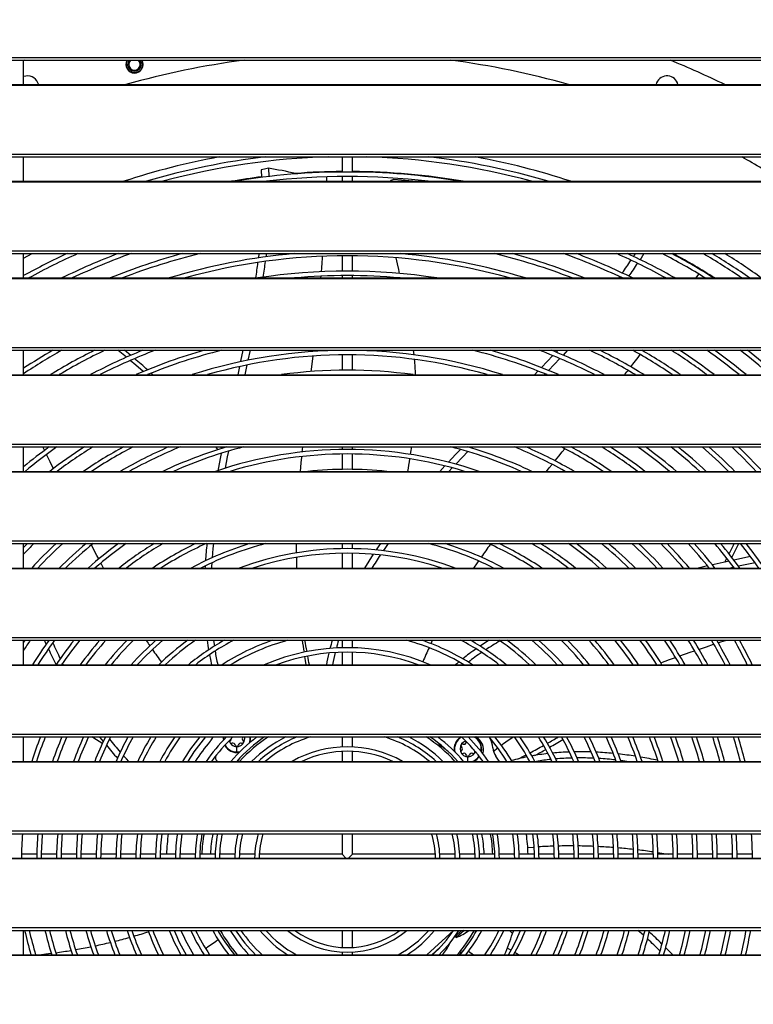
# Model space of a CAD drawing. Header units: millimetres. Extents: x 0 to 39025, y 0 to 11880.
# Tile 40 of 54: x 26946 to 27372, y 9124 to 9696. Entities that reach past the tile are written whole.
import ezdxf

# ---------------------------------------------------------------- set-up
doc = ezdxf.new("R2010")
doc.units = ezdxf.units.MM
doc.header["$PDSIZE"] = -1
doc.layers.add('DIMENZIJE', color=4, linetype='Continuous')
doc.styles.add('SLDTEXTSTYLE6', font='txt')
doc.dimstyles.new('SLDDIMSTYLE0', dxfattribs={"dimtxt": 3, "dimasz": 3.414889, "dimexe": 0, "dimexo": 0.0625, "dimgap": 0.75, "dimtad": 1, "dimdec": 0, "dimlfac": 20, "dimrnd": 1e-09, "dimzin": 12, "dimdsep": 46, "dimtxsty": 'SLDTEXTSTYLE6', "dimsah": 1, "dimcen": 0.09, "dimadec": 0, "dimazin": 3, "dimtfac": 1, "dimtdec": 0, "dimtofl": 0, "dimtmove": 0, "dimatfit": 3, "dimfxl": 1, "dimfrac": 2, "dimtolj": 1, "dimtzin": 12, "dimarcsym": 0})

# ---------------------------------------------------------------- blocks, each defined once
blk = doc.blocks.new('*D13')
at = {"layer": 'Defpoints', "color": 0, "ltscale": 20, "transparency": 16777216}
for p in [(29810.35, 10159.92), (29810.35, 9824.42), (26435.3, 9124.38)]:
    blk.add_point(p, dxfattribs=at)
at = {"layer": 'DIMENZIJE', "color": 0, "lineweight": -2, "ltscale": 20, "transparency": 16777216}
for p, q in [((26435.3, 9125.63), (26435.3, 10159.92)), ((26503.59, 10159.92), (29742.05, 10159.92)), ((29810.35, 9825.67), (29810.35, 10159.92))]:
    blk.add_line(p, q, dxfattribs=at)
at = {"layer": 'DIMENZIJE', "color": 0, "ltscale": 20, "transparency": 16777216}
for points in [[(26503.59, 10171.3), (26503.59, 10148.54), (26435.3, 10159.92)], [(29742.05, 10171.3), (29742.05, 10148.54), (29810.35, 10159.92)]]:
    blk.add_solid(points, dxfattribs=at)
at = {"layer": 'DIMENZIJE', "color": 0, "ltscale": 20, "transparency": 16777216, "insert": (28122.82, 10235.78), "char_height": 60, "attachment_point": 2, "style": 'SLDTEXTSTYLE6'}
blk.add_mtext('\\A1;3375', dxfattribs=at)

msp = doc.modelspace()

# ---------------------------------------------------------------- linework, layer by layer
at = {"color": 7, "linetype": 'Continuous', "lineweight": 25, "ltscale": 20}
for p, q in [((26617.42, 9673.73), (28178.27, 9673.73)), ((26617.42, 9672.09), (28178.27, 9672.09)), ((26948.5, 9672.09), (26948.05, 9671.91)), ((26948.05, 9657.94), (26948.05, 9672.09)), ((27010.07, 9672.09), (27010.01, 9672.03)), ((27014.7, 9672.02), (27014.63, 9672.09)), ((26640.85, 9657.94), (28154.85, 9657.94)), ((26640.85, 9657.65), (28154.85, 9657.65)), ((26617.42, 9617.64), (28178.27, 9617.64)), ((26617.42, 9616), (28178.27, 9616)), ((26948.05, 9601.85), (26948.05, 9616)), ((27132.95, 9616), (27132.95, 9607.24)), ((27138.95, 9607.24), (27138.95, 9616)), ((27085.95, 9608.5), (27086.23, 9604.12)), ((27090.15, 9609.48), (27090.48, 9604.64)), ((27107.16, 9606.19), (27105.9, 9606.43)), ((27124.03, 9601.85), (27124.12, 9604.46)), ((27132.95, 9604.64), (27132.95, 9601.85)), ((27138.95, 9601.85), (27138.95, 9604.64)), ((26640.85, 9601.85), (28154.85, 9601.85)), ((26640.85, 9601.56), (28154.85, 9601.56)), ((27090.6, 9602.04), (27090.61, 9601.85)), ((26617.42, 9561.55), (28178.27, 9561.55)), ((26617.42, 9559.91), (28178.27, 9559.91)), ((26948.05, 9557.26), (26953.05, 9559.91)), ((26948.05, 9545.76), (26948.05, 9559.91)), ((27132.95, 9558.64), (27132.95, 9549.74)), ((27138.95, 9549.74), (27138.95, 9558.64)), ((27325.83, 9559.49), (27325.41, 9559.91)), ((27326.74, 9558.64), (27325.83, 9559.49)), ((26640.85, 9545.76), (28154.85, 9545.76)), ((26640.85, 9545.47), (28154.85, 9545.47)), ((27120.63, 9545.76), (27120.71, 9546.79)), ((27132.95, 9547.14), (27132.95, 9545.76)), ((27138.95, 9545.76), (27138.95, 9547.14)), ((27338.55, 9545.76), (27340.1, 9548)), ((26617.42, 9505.46), (28178.27, 9505.46)), ((26617.42, 9503.82), (28178.27, 9503.82)), ((26948.05, 9489.67), (26948.05, 9503.82)), ((27010.24, 9500.86), (27006.62, 9503.82)), ((27079.49, 9503.82), (27078.29, 9498.07)), ((27116.36, 9503.09), (27116.44, 9503.82)), ((27132.95, 9503.82), (27132.95, 9503.73)), ((27132.95, 9501.13), (27132.95, 9492.23)), ((27138.95, 9503.73), (27138.95, 9503.82)), ((27138.95, 9492.23), (27138.95, 9501.13)), ((27258.16, 9503.82), (27257.16, 9502.75)), ((27263.87, 9503.82), (27261.26, 9501.03)), ((27307.64, 9503.39), (27307.97, 9503.82)), ((27073.34, 9494.36), (27072.34, 9489.67)), ((27077.7, 9495.28), (27076.49, 9489.67)), ((26640.85, 9489.67), (28154.85, 9489.67)), ((26640.85, 9489.38), (28154.85, 9489.38)), ((27023.04, 9489.67), (27022.1, 9490.53)), ((27246.65, 9491.78), (27244.58, 9489.67)), ((27250.78, 9490.12), (27250.33, 9489.67)), ((26617.42, 9449.37), (28178.27, 9449.37)), ((26617.42, 9447.73), (28178.27, 9447.73)), ((26948.05, 9447.68), (26948.11, 9447.73)), ((26948.05, 9433.58), (26948.05, 9447.73)), ((27060.87, 9446.16), (27059.59, 9447.73)), ((27062.67, 9443.88), (27062.58, 9443.99)), ((27063.44, 9447.73), (27063.28, 9446.92)), ((27109.84, 9444.8), (27110.13, 9447.73)), ((27132.95, 9447.73), (27132.95, 9446.23)), ((27132.95, 9443.63), (27132.95, 9434.73)), ((27138.95, 9446.23), (27138.95, 9447.73)), ((27138.95, 9434.73), (27138.95, 9443.63)), ((27208.59, 9447.73), (27207.97, 9447.11)), ((26640.85, 9433.58), (28154.85, 9433.58)), ((26640.85, 9433.29), (28154.85, 9433.29)), ((27192.62, 9436.7), (27189.72, 9433.58)), ((27196.88, 9435.6), (27194.98, 9433.58)), ((26617.42, 9393.28), (28178.27, 9393.28)), ((26617.42, 9391.64), (28178.27, 9391.64)), ((26950.32, 9391.64), (26948.05, 9389.31)), ((26948.05, 9377.49), (26948.05, 9391.64)), ((27132.95, 9391.64), (27132.95, 9388.72)), ((27138.95, 9388.72), (27138.95, 9391.64)), ((27132.95, 9386.12), (27132.95, 9377.49)), ((27138.95, 9377.49), (27138.95, 9386.12)), ((27355.08, 9380.87), (27356.28, 9383.14)), ((27370.01, 9384.17), (27360.44, 9382.05)), ((27372.66, 9380.59), (27363.14, 9378.51)), ((26640.85, 9377.49), (28154.85, 9377.49)), ((26640.85, 9377.2), (28154.85, 9377.2)), ((27345.12, 9378.68), (27339.74, 9377.49)), ((27360.34, 9377.9), (27358.46, 9377.49)), ((26617.42, 9337.19), (28178.27, 9337.19)), ((26617.42, 9335.55), (28178.27, 9335.55)), ((26948.71, 9335.55), (26948.05, 9334.56)), ((26948.05, 9321.4), (26948.05, 9335.55)), ((26961.18, 9333.31), (26960.16, 9335.55)), ((27132.95, 9335.55), (27132.95, 9331.21)), ((27138.95, 9331.21), (27138.95, 9335.55)), ((27184.55, 9333.63), (27185.46, 9335.55)), ((27132.95, 9328.61), (27132.95, 9321.4)), ((27138.95, 9321.4), (27138.95, 9328.61)), ((26640.85, 9321.4), (28154.85, 9321.4)), ((26640.85, 9321.11), (28154.85, 9321.11)), ((26971.06, 9321.4), (26970.64, 9322.24)), ((27315.03, 9321.4), (27315.47, 9321.57)), ((26617.42, 9281.1), (28178.27, 9281.1)), ((26617.42, 9279.46), (28178.27, 9279.46)), ((26948.05, 9278.98), (26948.23, 9279.46)), ((26948.05, 9265.31), (26948.05, 9279.46)), ((27132.95, 9279.46), (27132.95, 9273.68)), ((27138.95, 9273.68), (27138.95, 9279.46)), ((27189.25, 9278.84), (27189.67, 9279.46)), ((27263.35, 9279.32), (27263.59, 9279.46)), ((26996.72, 9273.91), (26996.01, 9274.35)), ((27071.77, 9270.74), (27071.77, 9273.89)), ((27071.77, 9270.74), (27071.77, 9270.49)), ((27132.95, 9271.08), (27132.95, 9265.31)), ((27138.95, 9265.31), (27138.95, 9271.08)), ((27205.99, 9265.31), (27205.99, 9268.03)), ((26640.85, 9265.31), (28154.85, 9265.31)), ((26640.85, 9265.02), (28154.85, 9265.02)), ((26617.42, 9225.01), (28178.27, 9225.01)), ((26617.42, 9223.37), (28178.27, 9223.37)), ((27132.95, 9223.37), (27132.95, 9211.45)), ((27138.95, 9211.45), (27138.95, 9223.37)), ((26621.72, 9209.22), (28173.97, 9209.22)), ((26640.85, 9208.93), (28154.85, 9208.93)), ((26955.67, 9211.45), (26946.77, 9211.45)), ((26967.17, 9211.45), (26958.27, 9211.45)), ((26978.67, 9211.45), (26969.77, 9211.45)), ((26990.18, 9211.45), (26981.28, 9211.45)), ((27001.68, 9211.45), (26992.78, 9211.45)), ((27013.18, 9211.45), (27004.28, 9211.45)), ((27024.69, 9211.45), (27015.78, 9211.45)), ((27036.19, 9211.45), (27027.29, 9211.45)), ((27047.7, 9211.45), (27038.79, 9211.45)), ((27059.2, 9211.45), (27050.3, 9211.45)), ((27070.72, 9211.45), (27061.81, 9211.45)), ((27082.23, 9211.45), (27073.32, 9211.45)), ((27132.95, 9211.45), (27084.83, 9211.45)), ((27132.95, 9211.45), (27135.17, 9209.22)), ((27136.72, 9209.22), (27138.95, 9211.45)), ((27187.06, 9211.45), (27138.95, 9211.45)), ((27198.57, 9211.45), (27189.66, 9211.45)), ((27210.09, 9211.45), (27201.18, 9211.45)), ((27221.59, 9211.45), (27212.69, 9211.45)), ((27233.1, 9211.45), (27224.2, 9211.45)), ((27244.6, 9211.45), (27235.7, 9211.45)), ((27256.11, 9211.45), (27247.21, 9211.45)), ((27267.61, 9211.45), (27258.71, 9211.45)), ((27279.11, 9211.45), (27270.21, 9211.45)), ((27290.62, 9211.45), (27281.72, 9211.45)), ((27302.12, 9211.45), (27293.22, 9211.45)), ((27313.62, 9211.45), (27304.72, 9211.45)), ((27325.12, 9211.45), (27316.22, 9211.45)), ((27336.62, 9211.45), (27327.72, 9211.45)), ((27348.12, 9211.45), (27339.22, 9211.45)), ((27359.63, 9211.45), (27350.73, 9211.45)), ((27371.13, 9211.45), (27362.23, 9211.45)), ((26617.42, 9168.92), (28178.27, 9168.92)), ((26617.42, 9167.28), (28178.27, 9167.28)), ((26948.05, 9153.13), (26948.05, 9167.28)), ((27132.95, 9167.28), (27132.95, 9157.34)), ((27138.95, 9157.34), (27138.95, 9167.28)), ((27182.15, 9153.13), (27197.59, 9167.28)), ((27202.33, 9167.28), (27198.55, 9163.81)), ((27198.55, 9163.81), (27199.22, 9163.08)), ((27203.81, 9167.28), (27199.22, 9163.08)), ((27231.78, 9165.53), (27230.2, 9167.28)), ((27231.78, 9165.53), (27232.54, 9167.28)), ((27054.83, 9157.66), (27059.77, 9161.06)), ((27185.11, 9153.13), (27189.95, 9157.57)), ((27194.49, 9158.74), (27195.54, 9159.7)), ((27195.54, 9159.7), (27195.41, 9159.84)), ((27228.95, 9156.99), (27231.04, 9155.82)), ((26640.85, 9153.13), (28154.85, 9153.13)), ((26640.85, 9152.84), (28154.85, 9152.84)), ((27132.95, 9154.73), (27132.95, 9153.13)), ((27138.95, 9153.13), (27138.95, 9154.73)), ((27185.94, 9153.89), (27186.07, 9153.74)), ((27201.11, 9153.13), (27202.14, 9154.51)), ((27206.34, 9155.14), (27209.27, 9153.13)), ((27319.66, 9153.13), (27319.61, 9153.18))]:
    msp.add_line(p, q, dxfattribs=at)
at = {"color": 7, "linetype": 'Continuous', "lineweight": 25, "ltscale": 20, "flags": 128}
for points in [[(26956.68, 9657.94), (26956.62, 9658.21), (26956.35, 9659.02)], [(27315.54, 9659.02), (27315.27, 9658.21), (27315.22, 9657.94)], [(27090.15, 9609.48), (27087.78, 9608.93), (27085.95, 9608.5)], [(27173.93, 9601.85), (27171.7, 9602.08), (27167.39, 9602.49), (27163.03, 9602.88)], [(27084.66, 9559.91), (27084.66, 9559.91), (27084.37, 9557.44)], [(27088.94, 9559.91), (27088.85, 9559.05), (27088.73, 9558.06)], [(27120.93, 9549.41), (27121.11, 9551.67), (27121.34, 9554.5), (27121.54, 9557.24), (27121.63, 9558.34)], [(27166.29, 9548.38), (27165.8, 9550.71), (27165.1, 9554.05), (27164.41, 9557.43), (27164.4, 9557.49)], [(27303.08, 9559.91), (27302.48, 9558.94), (27302.06, 9558.31)], [(27308.11, 9559.91), (27306.52, 9557.33), (27305.94, 9556.43)], [(27294.04, 9546.51), (27293.79, 9546.16), (27293.5, 9545.76)], [(27007.72, 9499.77), (27003.8, 9502.97), (27002.72, 9503.82)], [(27075.31, 9503.82), (27074.01, 9497.54), (27073.93, 9497.15)], [(27115.04, 9491.46), (27115.19, 9492.77), (27115.54, 9495.83), (27115.9, 9498.97), (27116.06, 9500.46)], [(27174.74, 9501.17), (27174.73, 9501.23), (27174.44, 9503.82)], [(27255.25, 9500.73), (27252.05, 9497.37), (27248.61, 9493.8)], [(27300.55, 9494.21), (27301.7, 9495.69), (27303.25, 9497.68), (27304.73, 9499.6), (27306.05, 9501.32)], [(27017.46, 9491.44), (27013.25, 9495.12), (27009.94, 9497.91)], [(27259.34, 9499.01), (27256, 9495.51), (27252.74, 9492.14)], [(27297, 9489.67), (27297.32, 9490.08), (27298.22, 9491.22), (27298.94, 9492.14)], [(26960.18, 9445.72), (26960.08, 9445.93), (26959.18, 9447.73)], [(26965.35, 9435.23), (26964.48, 9436.99), (26963.42, 9439.16), (26962.33, 9441.37), (26961.35, 9443.36)], [(27062.69, 9444.02), (27062.27, 9441.92), (27060.9, 9434.8), (27060.76, 9434.03)], [(27063.18, 9446.89), (27062.95, 9447.18), (27062.51, 9447.73)], [(27066.92, 9445.28), (27066.26, 9442.01), (27064.95, 9435.4)], [(27172.69, 9443.37), (27172.9, 9444.7), (27173.33, 9447.73)], [(27201.68, 9446.23), (27198.86, 9443.3), (27194.66, 9438.88)], [(27205.92, 9445), (27202.79, 9441.79), (27198.92, 9437.75)], [(27256.51, 9439.69), (27256.86, 9440.12), (27258.74, 9442.42), (27260.72, 9444.85), (27262.26, 9446.73)], [(27108.79, 9433.58), (27109.24, 9438.6), (27109.54, 9441.72), (27109.58, 9442.15)], [(27251.54, 9433.58), (27253.2, 9435.63), (27254.84, 9437.64)], [(27058.2, 9391.64), (27057.9, 9388.79), (27057.43, 9383.43)], [(27106.39, 9386.29), (27106.42, 9389.78), (27106.45, 9391.64)], [(27155.22, 9391.64), (27153.89, 9389.75), (27152.68, 9387.95)], [(27159.73, 9391.64), (27157.74, 9388.85), (27156.82, 9387.52)], [(27357.6, 9385.66), (27360.14, 9390.68), (27360.61, 9391.64)], [(27359.21, 9383.63), (27362.19, 9389.44), (27363.26, 9391.64)], [(26991.61, 9382.73), (26990.57, 9384.71), (26987.41, 9390.81)], [(27151.03, 9385.5), (27148.48, 9381.55), (27145.97, 9377.49)], [(26994.39, 9377.49), (26993.22, 9379.67), (26992.85, 9380.38)], [(27057.22, 9380.48), (27057.07, 9378.4), (27057.03, 9377.49)], [(27209.5, 9377.49), (27211.49, 9380.48), (27212.23, 9381.58)], [(27357.62, 9381.43), (27348.91, 9379.52), (27347.95, 9379.31)], [(27053.39, 9378.67), (27053.36, 9378.14), (27053.33, 9377.49)], [(27054.61, 9335.55), (27055.02, 9332.56), (27055.44, 9330)], [(27058.22, 9335.55), (27058.56, 9333.09), (27058.71, 9332.11)], [(27218.28, 9335.55), (27216.28, 9334.3), (27213.06, 9332.18)], [(27351.24, 9334.13), (27352.74, 9334.63), (27355.44, 9335.52), (27355.51, 9335.55)], [(27328.99, 9326.52), (27334.92, 9328.6), (27337.59, 9329.52)], [(27340.08, 9330.38), (27340.35, 9330.47), (27344.42, 9331.85), (27348.55, 9333.24), (27348.7, 9333.29)], [(27055.93, 9327.19), (27056.44, 9324.45), (27057.09, 9321.4)], [(27112.13, 9321.4), (27111.68, 9323.79), (27111.28, 9326.09)], [(27200.79, 9323.06), (27199.5, 9322), (27198.8, 9321.4)], [(27317.95, 9322.51), (27322.96, 9324.35), (27326.48, 9325.62)], [(26993.76, 9275.72), (26993.48, 9275.89), (26988.73, 9278.8), (26987.66, 9279.46)], [(26994.33, 9276.9), (26992.52, 9279.22), (26992.34, 9279.46)], [(27205.15, 9276.7), (27205.11, 9276.59), (27205.07, 9276.43)], [(27220.84, 9271.25), (27223.31, 9273.09), (27223.32, 9273.09)], [(27009.12, 9265.31), (27007.73, 9266.75), (27006.01, 9268.62)], [(27073.76, 9267.42), (27073.16, 9266.71), (27072.01, 9265.31)], [(27210.31, 9271.05), (27210.17, 9270.72), (27209.97, 9270.33)], [(27224.22, 9265.31), (27223.37, 9266.61), (27222.25, 9268.26)], [(27298.3, 9265.31), (27294.7, 9265.79), (27294.69, 9265.8)], [(27240.72, 9215.35), (27243.78, 9215.55), (27244.4, 9215.59)], [(27316.18, 9212.39), (27319.63, 9211.87), (27322.27, 9211.45)], [(27308.07, 9164.29), (27307.82, 9164.51), (27304.7, 9167.28)], [(27324.85, 9153.13), (27323.94, 9154.08), (27320.78, 9157.27)], [(26964.11, 9153.88), (26960.96, 9153.45), (26958.49, 9153.13)], [(27233.31, 9154.55), (27234.41, 9153.93), (27235.78, 9153.13)]]:
    msp.add_lwpolyline(points, dxfattribs=at)
at = {"color": 7, "linetype": 'Continuous', "lineweight": 25, "ltscale": 400}
for centre, radius, start, end in [((27012.35, 9669.66), 4.99, 150.8791, 270.1416), ((27135.95, 9208.45), 467.5, 97.3669, 105.9536), ((27012.35, 9669.67), 4.8, 149.7302, 30.2699), ((27012.36, 9669.68), 4.8, 149.8429, 30.157), ((27012.35, 9669.67), 4, 142.7792, 37.2208), ((27012.36, 9669.68), 4, 142.926, 37.074), ((27012.36, 9669.68), 3.32, 135.0528, 314.9469), ((27012.37, 9669.66), 4.99, 269.8577, 29.1222), ((27012.35, 9669.67), 3.32, 315.146, 45), ((27135.95, 9208.45), 467.5, 74.0464, 82.6331), ((27135.95, 9208.45), 500.1, 64.0018, 67.9866), ((26950.36, 9656.55), 6.48, 22.4055, 110.9279), ((27321.54, 9656.54), 6.49, 12.4585, 157.5826), ((27135.95, 9208.45), 414.25, 100.3181, 108.2539), ((27135.95, 9208.45), 410.3, 96.6362, 106.4998), ((27135.95, 9208.45), 407.7, 91.5492, 105.2178), ((27135.95, 9208.45), 407.7, 74.7822, 88.4508), ((27135.95, 9208.45), 410.3, 73.5002, 83.3638), ((27135.95, 9208.45), 414.25, 71.7461, 79.6819), ((27135.95, 9208.45), 467.5, 57.2995, 60.6646), ((27022.22, 9216.33), 398.97, 77.893, 80.197), ((27135.95, 9208.45), 399.11, 97.1589, 99.7003), ((27135.95, 9208.45), 398.8, 80.5641, 99.4359), ((27135.95, 9208.45), 396.2, 83.1892, 96.8108), ((27135.95, 9208.45), 399.11, 90.4307, 94.3173), ((27135.95, 9208.45), 399.11, 80.2997, 89.5693), ((27163.22, 9599.61), 3.27, 93.3602, 136.7801), ((27135.95, 9208.45), 387.3, 114.8427, 119.0225), ((27135.95, 9208.45), 384.7, 113.9927, 118.7384), ((27135.95, 9208.45), 375.8, 110.734, 116.157), ((27135.95, 9208.45), 373.2, 109.6525, 115.3321), ((27135.95, 9208.45), 364.3, 105.2566, 112.1919), ((27135.95, 9208.45), 361.7, 103.6654, 111.1594), ((27135.95, 9208.45), 352.8, 94.9935, 107.039), ((27135.95, 9208.45), 350.2, 74.4089, 105.5911), ((27135.95, 9208.45), 352.8, 72.961, 85.0065), ((27135.95, 9208.45), 361.7, 68.8406, 76.3346), ((27135.95, 9208.45), 364.3, 67.8081, 74.7434), ((27135.95, 9208.45), 373.2, 64.6679, 70.3475), ((27135.95, 9208.45), 375.8, 63.843, 69.266), ((27135.95, 9208.45), 384.7, 61.2616, 66.0073), ((27135.95, 9208.45), 387.3, 60.5678, 65.1573), ((27135.95, 9208.45), 396.2, 58.3613, 62.5085), ((27135.95, 9208.45), 398.8, 57.7602, 61.7991), ((27135.95, 9208.45), 399.11, 57.6896, 61.5903), ((27135.95, 9208.45), 407.7, 55.8283, 59.5484), ((27135.95, 9208.45), 410.3, 55.2972, 58.9364), ((27135.95, 9208.45), 414.25, 54.5159, 58.041), ((26818.13, 9585.85), 267.73, 351.3889, 353.3343), ((26813.48, 9587.49), 276.79, 351.4273, 353.3414), ((27150.35, 9652.94), 178.78, 324.3161, 327.2003), ((27156.12, 9649.34), 176.26, 324.4208, 327.3479), ((27135.95, 9208.45), 341.3, 81.2349, 98.7651), ((27135.95, 9208.45), 338.7, 84.815, 95.185), ((27135.95, 9208.45), 338.7, 119.2996, 123.6948), ((27135.95, 9208.45), 341.3, 120.0683, 123.4042), ((27135.95, 9208.45), 329.8, 116.4136, 121.4922), ((27135.95, 9208.45), 327.2, 115.4817, 120.741), ((27135.95, 9208.45), 318.3, 111.8804, 117.9302), ((27135.95, 9208.45), 315.7, 110.6737, 117.0266), ((27135.95, 9208.45), 306.8, 105.6882, 113.5608), ((27135.95, 9208.45), 304.2, 103.8379, 112.4113), ((27135.95, 9208.45), 295.3, 72.2383, 107.7617), ((27135.95, 9208.45), 292.7, 73.9028, 106.0972), ((27135.95, 9208.45), 304.2, 67.5887, 76.1621), ((27135.95, 9208.45), 306.8, 66.4392, 74.3118), ((27135.95, 9208.45), 315.7, 62.9734, 69.3263), ((27135.95, 9208.45), 318.3, 62.0698, 68.1196), ((27135.95, 9208.45), 327.2, 59.259, 64.5183), ((27135.95, 9208.45), 329.8, 58.5078, 63.5864), ((27135.95, 9208.45), 338.7, 56.13, 60.7004), ((27135.95, 9208.45), 341.3, 55.4851, 59.9317), ((27135.95, 9208.45), 350.2, 53.4212, 57.5047), ((27135.95, 9208.45), 352.8, 52.856, 56.8476), ((27135.95, 9208.45), 361.7, 51.0328, 54.7477), ((27135.95, 9208.45), 364.3, 50.53, 54.1732), ((27135.95, 9208.45), 373.2, 48.8987, 52.3217), ((27135.95, 9208.45), 375.8, 48.4463, 51.8113), ((26852.75, 9307.47), 249.36, 47.889, 50.1724), ((27013.71, 9483.1), 162.01, 2.3244, 5.4644), ((27135.95, 9208.45), 283.8, 82.2745, 97.7255), ((27135.95, 9208.45), 295.3, 125.875, 129.5166), ((27135.95, 9208.45), 292.7, 125.1651, 129.7212), ((27135.95, 9208.45), 283.8, 122.5276, 127.5065), ((27135.95, 9208.45), 281.2, 121.6872, 126.8107), ((27135.95, 9208.45), 272.3, 118.5092, 124.2299), ((27135.95, 9208.45), 269.7, 117.4751, 123.4094), ((27135.95, 9208.45), 260.8, 113.4384, 120.3172), ((27135.95, 9208.45), 258.2, 112.0697, 119.3155), ((27135.95, 9208.45), 249.3, 106.2988, 115.4361), ((27135.95, 9208.45), 246.7, 104.0871, 114.1353), ((27135.95, 9208.45), 237.8, 71.2156, 108.7844), ((27135.95, 9208.45), 235.2, 73.1769, 106.8231), ((27135.95, 9208.45), 246.7, 65.8647, 75.9129), ((27135.95, 9208.45), 249.3, 64.5639, 73.7012), ((27135.95, 9208.45), 258.2, 60.6845, 67.9303), ((27135.95, 9208.45), 260.8, 59.6828, 66.5616), ((27135.95, 9208.45), 269.7, 56.5906, 62.5249), ((27135.95, 9208.45), 272.3, 55.7701, 61.4908), ((27135.95, 9208.45), 281.2, 53.1893, 58.3128), ((27135.95, 9208.45), 283.8, 52.4935, 57.4724), ((27135.95, 9208.45), 292.7, 50.2788, 54.8349), ((27135.95, 9208.45), 295.3, 49.6754, 54.125), ((27135.95, 9208.45), 304.2, 47.7387, 51.8681), ((27135.95, 9208.45), 306.8, 47.2071, 51.2537), ((27135.95, 9208.45), 315.7, 45.4899, 49.2827), ((27135.95, 9208.45), 318.3, 45.0158, 48.7419), ((27135.95, 9208.45), 327.2, 43.4769, 46.9954), ((27135.95, 9208.45), 329.8, 43.0501, 46.5133), ((26893.38, 9483.55), 282.18, 349.8011, 351.2891), ((27135.95, 9208.45), 226.3, 84.1814, 95.8186), ((27135.95, 9208.45), 258.2, 134.8064, 136.6965), ((27135.95, 9208.45), 249.3, 132.7079, 137.3066), ((27135.95, 9208.45), 246.7, 132.0496, 136.747), ((27135.95, 9208.45), 237.8, 129.614, 134.6945), ((27135.95, 9208.45), 235.2, 128.8425, 134.0507), ((27135.95, 9208.45), 226.3, 125.9524, 131.6696), ((27135.95, 9208.45), 223.7, 125.0238, 130.9158), ((27135.95, 9208.45), 214.8, 121.4776, 128.0955), ((27135.95, 9208.45), 212.2, 120.3115, 127.1909), ((27135.95, 9208.45), 203.3, 115.6987, 123.7468), ((27135.95, 9208.45), 200.7, 114.1104, 122.6191), ((27135.95, 9208.45), 191.8, 107.2317, 118.1936), ((27135.95, 9208.45), 189.2, 104.4789, 116.6877), ((27293.12, 9366.17), 240.02, 173.9095, 176.2991), ((27135.95, 9208.45), 189.2, 63.3123, 75.5211), ((27135.95, 9208.45), 191.8, 61.8064, 72.7683), ((27524.36, 9172.15), 375.87, 144.3565, 145.7353), ((27135.95, 9208.45), 200.7, 57.3809, 65.8896), ((27135.95, 9208.45), 203.3, 56.2532, 64.3013), ((27135.95, 9208.45), 212.2, 52.8091, 59.6885), ((27135.95, 9208.45), 214.8, 51.9045, 58.5224), ((27135.95, 9208.45), 223.7, 49.0842, 54.9762), ((27135.95, 9208.45), 226.3, 48.3304, 54.0476), ((27135.95, 9208.45), 235.2, 45.9493, 51.1575), ((27135.95, 9208.45), 237.8, 45.3055, 50.386), ((27135.95, 9208.45), 246.7, 43.253, 47.9504), ((27135.95, 9208.45), 249.3, 42.6934, 47.2921), ((27135.95, 9208.45), 258.2, 40.8971, 45.1936), ((27135.95, 9208.45), 260.8, 40.4042, 44.6214), ((27135.95, 9208.45), 269.7, 38.8134, 42.7843), ((27135.95, 9208.45), 272.3, 38.3746, 42.28), ((27135.95, 9208.45), 281.2, 36.9525, 40.6519), ((27135.95, 9208.45), 283.8, 36.5586, 40.2027), ((27135.95, 9208.45), 292.7, 35.2773, 38.7458), ((27135.95, 9208.45), 295.3, 34.9212, 38.3421), ((27135.95, 9208.45), 180.3, 69.6476, 110.3524), ((27135.95, 9208.45), 177.7, 72.0432, 107.9568), ((27370.67, 9383.12), 264.28, 179.8827, 181.22), ((27307.02, 9281.51), 183.82, 145.7029, 148.5242), ((27135.95, 9208.45), 223.7, 145.3769, 147.1363), ((27135.95, 9208.45), 214.8, 143.721, 148.274), ((27135.95, 9208.45), 212.2, 143.204, 147.839), ((27246.49, 9461.36), 308.94, 204.3237, 206.2107), ((27135.95, 9208.45), 203.3, 141.3039, 146.2477), ((27135.95, 9208.45), 200.7, 140.7069, 145.7503), ((27135.95, 9208.45), 191.8, 138.4958, 143.9199), ((27135.95, 9208.45), 189.2, 137.7953, 143.344), ((27135.95, 9208.45), 180.3, 135.1752, 141.2092), ((27135.95, 9208.45), 177.7, 134.3358, 140.5322), ((27135.95, 9208.45), 168.8, 131.1519, 137.9978), ((27135.95, 9208.45), 166.2, 130.1155, 137.1855), ((27193.76, 9450.55), 209.04, 213.3752, 214.4293), ((27135.95, 9208.45), 157.3, 126.0974, 134.1038), ((27135.95, 9208.45), 154.7, 124.7551, 133.1011), ((27135.95, 9208.45), 145.8, 119.3375, 129.2204), ((27135.95, 9208.45), 143.2, 117.4297, 127.9278), ((27135.95, 9208.45), 134.3, 108.845, 122.748), ((27135.95, 9208.45), 131.7, 105.1862, 120.9449), ((27337.76, 9367.44), 230.21, 187.9628, 189.7036), ((26699.28, 9253.81), 420.08, 10.3105, 11.2199), ((27209.3, 9310.57), 85.82, 163.0817, 166.3526), ((27209.45, 9310.82), 82.38, 162.529, 165.7622), ((27135.95, 9208.45), 131.7, 59.0551, 74.8138), ((27135.95, 9208.45), 134.3, 57.252, 71.155), ((27135.95, 9208.45), 143.2, 52.0722, 62.5703), ((27135.95, 9208.45), 145.8, 50.7796, 60.6625), ((27299.45, 9204.52), 150.57, 119.7939, 123.5041), ((27135.95, 9208.45), 154.7, 46.8989, 55.2449), ((27135.95, 9208.45), 157.3, 45.8962, 53.9026), ((27135.95, 9208.45), 166.2, 42.8145, 49.8845), ((27135.95, 9208.45), 168.8, 42.0022, 48.8481), ((27135.95, 9208.45), 177.7, 39.4678, 45.6642), ((27135.95, 9208.45), 180.3, 38.7908, 44.8248), ((27135.95, 9208.45), 189.2, 36.656, 42.2047), ((27135.95, 9208.45), 191.8, 36.0801, 41.5042), ((27135.95, 9208.45), 200.7, 34.2497, 39.2931), ((27135.95, 9208.45), 203.3, 33.7523, 38.6961), ((27135.95, 9208.45), 212.2, 32.161, 36.796), ((27135.95, 9208.45), 214.8, 31.726, 36.279), ((27135.95, 9208.45), 223.7, 30.3271, 34.6231), ((27135.95, 9208.45), 226.3, 29.9427, 34.1699), ((27135.95, 9208.45), 235.2, 28.7015, 32.7106), ((27135.95, 9208.45), 237.8, 28.3591, 32.3091), ((27135.95, 9208.45), 246.7, 27.2491, 31.0111), ((27135.95, 9208.45), 249.3, 26.9418, 30.6526), ((27135.95, 9208.45), 258.2, 25.9424, 29.4891), ((27135.95, 9208.45), 260.8, 25.6648, 29.1666), ((27228.46, 9453.16), 292.9, 204.7381, 206.7333), ((27283.51, 9509.45), 316.37, 214.5148, 216.139), ((27186.44, 9350.24), 128.98, 189.3402, 192.9179), ((27135.95, 9208.45), 122.8, 66.9, 113.1), ((27135.95, 9208.45), 120.2, 70.0042, 109.9957), ((27229.9, 9302.87), 104.16, 165.7945, 169.7504), ((27427.42, 9217.46), 269.22, 154.9885, 156.8866), ((27288.38, 9217.67), 137.03, 124.5233, 128.5613), ((27288.64, 9217.24), 133.98, 123.8561, 127.9538), ((26718.76, 9254.57), 400.77, 9.6, 10.3294), ((27226.56, 9303.48), 104.27, 166.3125, 170.1031), ((27135.95, 9208.45), 191.8, 158.2699, 162.7539), ((27135.95, 9208.45), 189.2, 157.9558, 162.5094), ((27135.95, 9208.45), 180.3, 156.8058, 161.6159), ((27135.95, 9208.45), 177.7, 156.4461, 161.337), ((27135.95, 9208.45), 168.8, 155.1224, 160.3136), ((27135.95, 9208.45), 166.2, 154.7061, 159.9925), ((27135.95, 9208.45), 157.3, 153.1641, 158.8076), ((27135.95, 9208.45), 154.7, 152.6759, 158.4338), ((27119.45, 9373.45), 154.44, 218.0798, 221.6909), ((27135.95, 9208.45), 145.8, 150.8535, 157.0446), ((27135.95, 9208.45), 143.2, 150.2718, 156.6033), ((27135.95, 9208.45), 134.3, 148.079, 154.9499), ((27135.95, 9208.45), 131.7, 147.3717, 154.4201), ((27135.95, 9208.45), 122.8, 144.6714, 152.4151), ((27135.95, 9208.45), 120.2, 143.7881, 151.7657), ((27135.95, 9208.45), 111.3, 140.3561, 149.2757), ((27135.95, 9208.45), 108.7, 139.211, 148.4576), ((27135.95, 9208.45), 105, 139.2771, 147.2099), ((27135.95, 9208.45), 99.8, 134.6402, 145.2651), ((27048.79, 9283.47), 10, 319.2771, 336.3271), ((27135.95, 9208.45), 97.2, 133.0662, 144.1955), ((27072.38, 9279.05), 8.5, 177.2203, 189.7079), ((27071.77, 9278.49), 7.75, 172.816, 186.0653), ((27071.77, 9278.49), 4.6, 195.1395, 12.1685), ((27068.58, 9276.65), 0.921, 127.5469, 292.4531), ((27067.17, 9278.49), 1.4, 307.5469, 0.5005), ((27135.95, 9208.45), 88.3, 126.4668, 139.9102), ((27135.95, 9208.45), 85.7, 124.0449, 138.4307), ((27135.95, 9208.45), 84.5, 122.8212, 137.705), ((27074.95, 9276.65), 0.921, 247.5469, 52.4531), ((27076.37, 9278.49), 1.4, 136.1293, 232.4531), ((27071.77, 9278.49), 7.75, 341.5188, 7.184), ((27071.77, 9278.49), 8, 344.2805, 6.9615), ((27135.95, 9208.45), 79.5, 116.7193, 134.3345), ((27135.95, 9208.45), 76.8, 112.3886, 132.233), ((27135.95, 9208.45), 74.2, 106.859, 129.9717), ((27135.95, 9208.45), 74.2, 50.0283, 73.141), ((27135.95, 9208.45), 76.8, 47.767, 67.6114), ((27135.95, 9208.45), 79.5, 45.6655, 63.2807), ((27135.95, 9208.45), 84.5, 42.295, 57.1788), ((27135.95, 9208.45), 85.7, 41.5693, 55.9551), ((27135.95, 9208.45), 88.3, 40.0898, 53.5332), ((27205.99, 9272.63), 8, 121.3795, 190.7195), ((27205.99, 9272.63), 7.75, 118.2515, 193.4812), ((27205.99, 9272.63), 4.6, 105.1395, 330), ((27135.95, 9208.45), 97.2, 35.8045, 46.9338), ((27135.95, 9208.45), 99.8, 34.7349, 45.3598), ((27205.99, 9272.63), 7.75, 348.9347, 61.7485), ((27205.99, 9272.63), 8, 347.4634, 58.6205), ((27206.54, 9272.02), 8.5, 344.2921, 61.1295), ((27135.95, 9208.45), 108.7, 31.5424, 40.789), ((27206.54, 9272.02), 14, 4.6304, 29.2773), ((27135.95, 9208.45), 111.3, 30.7243, 39.6439), ((27392.39, 9045.39), 283.59, 124.3738, 126.0696), ((27135.95, 9208.45), 120.2, 28.2343, 36.2119), ((27135.95, 9208.45), 122.8, 27.5849, 35.3286), ((27135.95, 9208.45), 131.7, 25.5799, 32.6283), ((27135.95, 9208.45), 134.3, 25.0501, 31.921), ((27077.87, 9587.5), 357.08, 299.2085, 300.3835), ((27066.3, 9603.88), 379.69, 299.5266, 300.8721), ((27135.95, 9208.45), 143.2, 23.3967, 29.7282), ((27135.95, 9208.45), 145.8, 22.9554, 29.1465), ((27135.95, 9208.45), 154.7, 21.5662, 27.3241), ((27135.95, 9208.45), 157.3, 21.1924, 26.8359), ((27135.95, 9208.45), 166.2, 20.0075, 25.2939), ((27135.95, 9208.45), 168.8, 19.6864, 24.8776), ((27135.95, 9208.45), 177.7, 18.663, 23.5539), ((27135.95, 9208.45), 180.3, 18.3841, 23.1942), ((27135.95, 9208.45), 189.2, 17.4906, 22.0442), ((27135.95, 9208.45), 191.8, 17.2461, 21.7301), ((27135.95, 9208.45), 200.7, 16.459, 20.7209), ((27135.95, 9208.45), 203.3, 16.2426, 20.444), ((27135.95, 9208.45), 212.2, 15.5437, 19.5508), ((27135.95, 9208.45), 214.8, 15.3509, 19.3047), ((27135.95, 9208.45), 223.7, 14.7261, 18.5081), ((27135.95, 9208.45), 226.3, 14.5531, 18.2879), ((27135.95, 9208.45), 235.2, 13.991, 17.5728), ((27135.95, 9208.45), 237.8, 13.8349, 17.3745), ((27117.13, 9371.62), 155.07, 218.7173, 222.3413), ((27071.77, 9278.49), 8, 208.8448, 280.7195), ((27071.77, 9278.49), 7.75, 208.2461, 283.4812), ((27069.47, 9274.51), 1.4, 7.5469, 112.4531), ((27071.77, 9274.81), 0.921, 187.5469, 352.4531), ((27074.07, 9274.51), 1.4, 67.5469, 172.4531), ((27135.95, 9208.45), 65.3, 60.5532, 119.4468), ((27191.67, 9277.06), 3, 204.9758, 233.5683), ((27138.81, 9205.45), 86, 49.2791, 53.5683), ((27202.8, 9274.47), 0.921, 67.5469, 232.4531), ((27202.8, 9270.79), 0.921, 127.5469, 292.4531), ((27201.39, 9272.63), 1.4, 307.5469, 52.4531), ((27203.69, 9276.61), 1.4, 247.5469, 352.4531), ((27209.17, 9270.79), 0.921, 247.5469, 52.4531), ((27210.59, 9272.63), 1.4, 193.3379, 232.4531), ((27230.47, 9273.95), 10, 184.6304, 214.7229), ((27038.58, 9653.65), 433.99, 297.9543, 299.131), ((27042.36, 9642.12), 424.76, 298.4688, 299.4445), ((27062.39, 9267.57), 3, 161.058, 228.7712), ((27135.95, 9208.45), 62.7, 65.0836, 114.9164), ((27203.69, 9268.65), 1.4, 7.5469, 112.4531), ((27205.99, 9268.95), 0.921, 187.5469, 352.4531), ((27208.29, 9268.65), 1.4, 67.5469, 172.4531), ((27205.99, 9272.63), 7.75, 289.3176, 326.7539), ((27205.99, 9272.63), 8, 293.8478, 326.1552), ((27261.89, 9156.07), 113.89, 100.8722, 105.5622), ((27064.76, 9598.33), 372.86, 297.2322, 297.9846), ((27265.15, 9151.15), 119.34, 96.1024, 100.6489), ((27265.68, 9148.51), 118.49, 95.571, 99.6781), ((27269.17, 9133.75), 137.07, 91.7985, 95.8359), ((27269.15, 9133.26), 134.01, 91.1331, 95.23), ((27271.47, 9118.12), 152.78, 87.731, 91.4101), ((27271.37, 9116.66), 150.65, 87.0662, 90.7773), ((27272.98, 9104.44), 166.38, 84.007, 87.4448), ((27272.84, 9103.44), 163.78, 83.3514, 86.8168), ((27273.12, 9081.05), 189.64, 80.857, 83.9048), ((27272.31, 9058.64), 211.88, 78.0468, 80.8032), ((27135.95, 9208.45), 189.2, 175.4768, 179.7656), ((27135.95, 9208.45), 180.3, 175.253, 179.754), ((27135.95, 9208.45), 177.7, 175.1834, 179.7504), ((27135.95, 9208.45), 168.8, 174.9288, 179.7373), ((27135.95, 9208.45), 166.2, 174.8492, 179.7331), ((27135.95, 9208.45), 157.3, 174.5569, 179.718), ((27135.95, 9208.45), 154.7, 174.4652, 179.7133), ((27135.95, 9208.45), 145.8, 174.1261, 179.6958), ((27135.95, 9208.45), 143.2, 174.0191, 179.6903), ((27135.95, 9208.45), 134.3, 173.6212, 179.6698), ((27135.95, 9208.45), 131.7, 173.4947, 179.6632), ((27135.95, 9208.45), 122.8, 173.021, 179.6388), ((27135.95, 9208.45), 120.2, 172.8692, 179.631), ((27135.95, 9208.45), 111.3, 172.2957, 179.6015), ((27135.95, 9208.45), 108.7, 172.1102, 179.592), ((27135.95, 9208.45), 105, 171.8304, 178.3628), ((27135.95, 9208.45), 99.8, 171.4015, 179.5556), ((27135.95, 9208.45), 97.2, 171.1697, 179.5437), ((27135.95, 9208.45), 88.3, 170.2715, 179.4977), ((27135.95, 9208.45), 85.7, 169.9733, 179.4825), ((27135.95, 9208.45), 84.5, 169.8294, 177.9654), ((27135.95, 9208.45), 79.5, 169.1823, 177.8374), ((27135.95, 9208.45), 76.8, 168.7971, 179.4225), ((27135.95, 9208.45), 74.2, 168.3992, 179.4023), ((27135.95, 9208.45), 65.3, 166.7913, 179.3208), ((27135.95, 9208.45), 62.7, 166.233, 179.2926), ((27135.95, 9208.45), 53.8, 163.8984, 179.1756), ((27135.95, 9208.45), 51.2, 163.0567, 179.1337), ((27135.95, 9208.45), 51.2, 0.8663, 16.9433), ((27135.95, 9208.45), 53.8, 0.8244, 16.1016), ((27135.95, 9208.45), 62.7, 0.7074, 13.767), ((27135.95, 9208.45), 65.3, 0.6792, 13.2087), ((27135.95, 9208.45), 74.2, 0.5977, 11.6008), ((27135.95, 9208.45), 76.8, 0.5775, 11.2029), ((27135.95, 9208.45), 79.5, 2.1626, 10.8177), ((27135.95, 9208.45), 84.5, 2.0346, 10.1706), ((27135.95, 9208.45), 85.7, 0.5175, 10.0267), ((27135.95, 9208.45), 88.3, 0.5023, 9.7285), ((27135.95, 9208.45), 97.2, 0.4563, 8.8303), ((27135.95, 9208.45), 99.8, 0.4444, 8.5985), ((27135.95, 9208.45), 105, 1.6372, 8.1696), ((27135.95, 9208.45), 108.7, 0.408, 7.8898), ((27135.95, 9208.45), 111.3, 0.3985, 7.7043), ((27135.95, 9208.45), 120.2, 0.369, 7.1308), ((27135.95, 9208.45), 122.8, 0.3612, 6.979), ((27135.95, 9208.45), 131.7, 0.3368, 6.5053), ((27135.95, 9208.45), 134.3, 0.3302, 6.3788), ((27135.95, 9208.45), 143.2, 0.3097, 5.9809), ((27135.95, 9208.45), 145.8, 0.3042, 5.8739), ((27135.95, 9208.45), 154.7, 0.2867, 5.5348), ((27135.95, 9208.45), 157.3, 0.282, 5.4431), ((27135.95, 9208.45), 166.2, 0.2669, 5.1508), ((27135.95, 9208.45), 168.8, 0.2627, 5.0712), ((27135.95, 9208.45), 177.7, 0.2496, 4.8166), ((27135.95, 9208.45), 180.3, 0.246, 4.747), ((27135.95, 9208.45), 189.2, 0.2344, 4.5232), ((27135.95, 9208.45), 191.8, 0.2312, 4.4618), ((27135.95, 9208.45), 200.7, 0.221, 4.2636), ((27135.95, 9208.45), 203.3, 0.2182, 4.2089), ((27135.95, 9208.45), 212.2, 0.209, 4.0321), ((27135.95, 9208.45), 214.8, 0.2065, 3.9832), ((27135.95, 9208.45), 223.7, 0.1983, 3.8245), ((27135.95, 9208.45), 226.3, 0.196, 3.7805), ((27135.95, 9208.45), 235.2, 0.1886, 3.6373), ((27265.08, 8896.13), 320.12, 91.6439, 93.238), ((27265.22, 8947.23), 269.04, 89.5345, 91.4323), ((27267.74, 8974.8), 241.45, 87.3429, 89.4601), ((27269.37, 8955.14), 261.02, 85.3608, 87.3251), ((27266.62, 8899.75), 316.46, 83.5765, 85.2031), ((27267.75, 8894.22), 321.83, 81.8145, 83.4167), ((27135.95, 9208.45), 191.8, 192.3947, 196.7624), ((27135.95, 9208.45), 189.2, 192.5678, 196.9997), ((27135.95, 9208.45), 180.3, 193.1991, 197.8664), ((27135.95, 9208.45), 177.7, 193.3958, 198.1369), ((27135.95, 9208.45), 168.8, 194.1164, 199.1293), ((27135.95, 9208.45), 166.2, 194.3419, 199.4405), ((27135.95, 9208.45), 157.3, 195.1723, 200.5888), ((27135.95, 9208.45), 154.7, 195.4336, 200.951), ((27135.95, 9208.45), 145.8, 196.4015, 202.2963), ((27135.95, 9208.45), 143.2, 196.7079, 202.7235), ((26943.55, 9395.93), 241.9, 283.7074, 285.8248), ((27135.95, 9208.45), 134.3, 197.8512, 204.3232), ((27135.95, 9208.45), 131.7, 198.2158, 204.8355), ((26937.9, 9423.96), 270.41, 285.9086, 287.7983), ((27135.95, 9208.45), 122.8, 199.5879, 206.7729), ((27135.95, 9208.45), 120.2, 200.0295, 207.3999), ((27135.95, 9208.45), 111.3, 201.709, 209.8016), ((27135.95, 9208.45), 108.7, 202.2557, 210.5897), ((27135.95, 9208.45), 105, 203.0844, 211.7907), ((27135.95, 9208.45), 99.8, 204.3629, 213.6603), ((27135.95, 9208.45), 97.2, 205.0589, 214.6871), ((27135.95, 9208.45), 88.3, 207.7905, 218.789), ((27135.95, 9208.45), 85.7, 208.7106, 220.2002), ((27135.95, 9208.45), 84.5, 209.1572, 220.8913), ((27135.95, 9208.45), 79.5, 211.1881, 224.0908), ((27135.95, 9208.45), 76.8, 212.4155, 226.0759), ((27135.95, 9208.45), 74.2, 213.6996, 228.2018), ((27135.95, 9208.45), 65.3, 219.0841, 237.8981), ((27135.95, 9208.45), 62.7, 221.0413, 241.9127), ((27135.95, 9208.45), 53.8, 229.9269, 310.0731), ((27135.95, 9208.45), 51.2, 233.5218, 306.4782), ((27135.95, 9208.45), 62.7, 298.0873, 318.9587), ((27135.95, 9208.45), 65.3, 302.1019, 320.9159), ((27135.95, 9208.45), 74.2, 311.7982, 326.3004), ((27135.95, 9208.45), 76.8, 313.9241, 327.5845), ((27187.57, 9192.07), 31.25, 291.8903, 307.4925), ((27135.95, 9208.45), 84.5, 319.1087, 330.8428), ((27200.46, 9166.27), 0.682, 212.9486, 272.4683), ((27135.95, 9208.45), 85.7, 319.7998, 331.2894), ((27135.95, 9208.45), 88.3, 321.211, 332.2095), ((27135.95, 9208.45), 97.2, 325.3129, 334.9411), ((27135.95, 9208.45), 99.8, 326.3397, 335.6371), ((27156.43, 9185.7), 78, 335.3204, 345.0159), ((27135.95, 9208.45), 108.7, 329.4103, 337.7443), ((27135.95, 9208.45), 111.3, 330.1984, 338.291), ((27135.95, 9208.45), 120.2, 332.6001, 339.9705), ((27135.95, 9208.45), 122.8, 333.2271, 340.4121), ((27135.95, 9208.45), 131.7, 335.1645, 341.7842), ((27135.95, 9208.45), 134.3, 335.6768, 342.1488), ((27135.95, 9208.45), 143.2, 337.2765, 343.2921), ((27135.95, 9208.45), 145.8, 337.7037, 343.5985), ((27135.95, 9208.45), 154.7, 339.049, 344.5664), ((27135.95, 9208.45), 157.3, 339.4112, 344.8277), ((27135.95, 9208.45), 166.2, 340.5595, 345.6581), ((27135.95, 9208.45), 168.8, 340.8707, 345.8836), ((27135.95, 9208.45), 177.7, 341.8631, 346.6042), ((27135.95, 9208.45), 180.3, 342.1336, 346.8009), ((27169.83, 9008.86), 211.66, 45.3216, 48.0769), ((27135.95, 9208.45), 189.2, 343.0003, 347.4322), ((27135.95, 9208.45), 191.8, 343.2376, 347.6053), ((27135.95, 9208.45), 200.7, 344.0013, 348.1631), ((27135.95, 9208.45), 203.3, 344.2113, 348.3166), ((27135.95, 9208.45), 212.2, 344.8897, 348.8131), ((27135.95, 9208.45), 214.8, 345.0769, 348.9502), ((27135.95, 9208.45), 223.7, 345.6835, 349.395), ((27135.95, 9208.45), 226.3, 345.8515, 349.5182), ((27135.95, 9208.45), 235.2, 346.3974, 349.9191), ((27135.95, 9208.45), 237.8, 346.5489, 350.0305), ((26923.78, 9466.58), 315.2, 279.9439, 281.5781), ((26931.21, 9437.68), 285.39, 281.8079, 283.6057), ((27056.53, 9155.19), 3, 124.5, 154.7506), ((27061.47, 9158.59), 3, 96.7854, 124.5), ((27167.67, 9173.83), 31.25, 318.515, 333.1097), ((27164.66, 9003.57), 215.37, 44.788, 47.4765), ((26920.98, 9472.39), 321.4, 278.1828, 279.7885), ((27204.56, 9152.73), 3, 114.9758, 143.5683)]:
    msp.add_arc(centre, radius, start, end, dxfattribs=at)

# ---------------------------------------------------------------- dimensions: what is measured, and where the dimension line sits
at = {"layer": 'DIMENZIJE', "ltscale": 20}
dim = msp.add_linear_dim(base=(29810.35, 10159.92), p1=(26435.3, 9124.38), p2=(29810.35, 9824.42), dimstyle='SLDDIMSTYLE0', override={"dimscale": 20, "dimlfac": 1}, dxfattribs=at)
dim.commit()
dim.dimension.update_dxf_attribs({"geometry": '*D13', "text_midpoint": (28122.82, 10159.92), "dimtype": 160})

doc.saveas('drawing.dxf')
